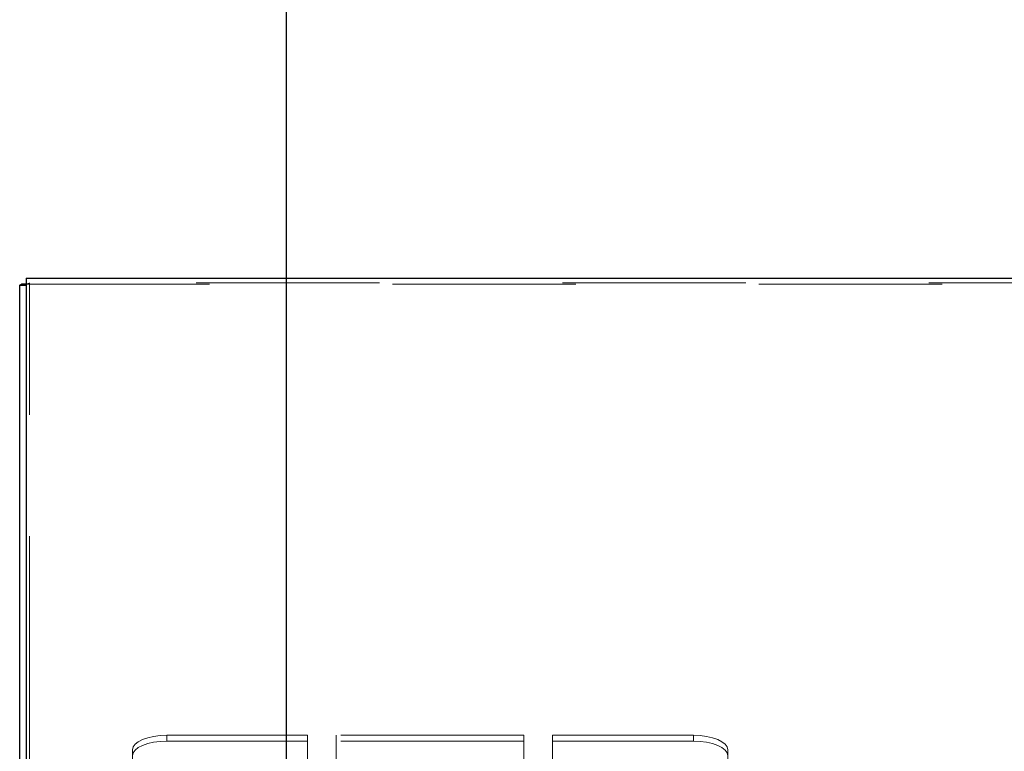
# Model space of a CAD drawing. Header units: inches. Extents: x 0.2 to 10.8, y 0.2 to 8.2.
# Tile 97 of 176: x 3.13 to 3.667, y 5.133 to 5.533. Entities that reach past the tile are written whole.
import ezdxf

# ---------------------------------------------------------------- set-up
doc = ezdxf.new("R2010")
doc.units = ezdxf.units.IN
doc.header["$MEASUREMENT"] = 0
doc.linetypes.add('HIDDEN', pattern=[0.075, 0.05, -0.025])
doc.layers.add('DIMENSIONS', color=140, linetype='Continuous')
doc.styles.add('SLDTEXTSTYLE0', font='TXT', dxfattribs={"width": 0.7})
doc.dimstyles.new('SLDDIMSTYLE0', dxfattribs={"dimtxt": 0.084961, "dimasz": 0.13, "dimexe": 0, "dimexo": 0.0625, "dimgap": 0.02124, "dimtad": 0, "dimtih": 1, "dimtoh": 1, "dimlfac": 20, "dimrnd": 1e-09, "dimzin": 12, "dimdsep": 46, "dimtxsty": 'SLDTEXTSTYLE0', "dimsah": 1, "dimcen": 0.09, "dimadec": 0, "dimazin": 3, "dimtfac": 1, "dimtofl": 0, "dimtmove": 0, "dimatfit": 3, "dimfxl": 0, "dimfrac": 2, "dimtolj": 1, "dimtzin": 12, "dimarcsym": 0})

# ---------------------------------------------------------------- blocks, each defined once
blk = doc.blocks.new('_D')
at = {"layer": 'DIMENSIONS'}
for p, q in [((3.27541, 4.99592), (3.27541, 5.79877)), ((4.78418, 4.99592), (4.78418, 5.79877)), ((3.27541, 5.67377), (3.79589, 5.67377)), ((3.91102, 5.67377), (3.88249, 5.67377)), ((3.88249, 5.67377), (3.88249, 5.53874)), ((4.23417, 5.67377), (4.2627, 5.67377)), ((4.2627, 5.67377), (4.2627, 5.53874)), ((4.78418, 5.67377), (4.34931, 5.67377)), ((3.88249, 5.53874), (3.91102, 5.53874)), ((4.2627, 5.53874), (4.23417, 5.53874))]:
    blk.add_line(p, q, dxfattribs=at)
for points in [[(3.27541, 5.67377), (3.40541, 5.65377), (3.40541, 5.69377)], [(4.78418, 5.67377), (4.65418, 5.69377), (4.65418, 5.65377)]]:
    blk.add_solid(points, dxfattribs=at)
at = {"layer": 'DIMENSIONS', "char_height": 0.083333, "attachment_point": 1, "style": 'SLDTEXTSTYLE0'}
for s, insert in [('30.18', (3.91102, 5.80021)), ('766.5', (3.91102, 5.64616))]:
    blk.add_mtext(s, dxfattribs=dict(at, insert=insert))

msp = doc.modelspace()

# ---------------------------------------------------------------- linework, layer by layer
at = {"color": 7, "linetype": 'Continuous', "lineweight": 25}
for p, q in [((3.1334259, 5.3914503), (3.1334259, 5.1207905)), ((3.1334259, 5.3914503), (4.9262259, 5.3914503)), ((3.1334259, 5.3873482), (3.1298259, 5.3873482)), ((3.1298259, 5.1179369), (3.1298259, 5.3873482)), ((3.1334259, 5.3881876), (3.1308344, 5.3881876))]:
    msp.add_line(p, q, dxfattribs=at)
at = {"color": 7, "linetype": 'HIDDEN', "lineweight": 18}
for p, q in [((3.133762, 5.3881876), (3.1334259, 5.3881876)), ((3.1334259, 5.3881876), (4.9262259, 5.3881876)), ((3.1352259, 5.3887596), (3.1352259, 5.3884096)), ((4.9262259, 5.3887596), (3.1352259, 5.3887596)), ((3.1352259, 5.3887596), (3.1352259, 5.3884096)), ((3.1352259, 2.7504393), (3.1352259, 5.3884096)), ((3.1352259, 5.1167671), (3.1352259, 5.3884096)), ((3.2870134, 5.141645), (3.2101259, 5.141645)), ((3.2101259, 5.1383823), (3.2101259, 5.141645)), ((3.2870134, 5.1244761), (3.2870134, 5.141645)), ((3.3026384, 5.1244761), (3.3026384, 5.141645)), ((3.4051134, 5.141645), (3.3026384, 5.141645)), ((3.4051134, 5.1244761), (3.4051134, 5.141645)), ((3.4207384, 5.1244761), (3.4207384, 5.141645)), ((3.4976259, 5.141645), (3.4207384, 5.141645)), ((3.4976259, 5.141645), (3.4976259, 5.1383823)), ((3.1913759, 5.1149778), (3.1913759, 5.1337209)), ((3.2870134, 5.1383823), (3.2101259, 5.1383823)), ((3.4051134, 5.1383823), (3.3026384, 5.1383823)), ((3.4976259, 5.1383823), (3.4207384, 5.1383823)), ((3.5163759, 5.1149778), (3.5163759, 5.1337209))]:
    msp.add_line(p, q, dxfattribs=at)
at = {"color": 7, "linetype": 'HIDDEN', "lineweight": 18, "flags": 128}
for points in [[(3.2101259, 5.141645), (3.2064679, 5.1414927), (3.2029505, 5.1410418), (3.1997089, 5.1403095), (3.1968676, 5.1393241), (3.1945358, 5.1381233), (3.1928031, 5.1367533), (3.1917361, 5.1352668), (3.1913759, 5.1337209)], [(3.5163759, 5.1337209), (3.5160156, 5.1352668), (3.5149486, 5.1367533), (3.5132159, 5.1381233), (3.5108841, 5.1393241), (3.5080428, 5.1403095), (3.5048012, 5.1410418), (3.5012838, 5.1414927), (3.4976259, 5.141645)], [(3.1913759, 5.1304582), (3.1917361, 5.1320041), (3.1928031, 5.1334906), (3.1945358, 5.1348606), (3.1968676, 5.1360614), (3.1997089, 5.1370468), (3.2029505, 5.1377791), (3.2064679, 5.13823), (3.2101259, 5.1383823)], [(3.4976259, 5.1383823), (3.5012838, 5.13823), (3.5048012, 5.1377791), (3.5080428, 5.1370468), (3.5108841, 5.1360614), (3.5132159, 5.1348606), (3.5149486, 5.1334906), (3.5160156, 5.1320041), (3.5163759, 5.1304582)]]:
    msp.add_lwpolyline(points, dxfattribs=at)
at = {"color": 7, "linetype": 'Continuous', "lineweight": 25}
for points, knots in [([(3.1298259, 5.3873482), (3.1298259, 5.3874881), (3.1299133, 5.387628), (3.130255, 5.3879078), (3.1305091, 5.3880477), (3.1308344, 5.3881876)], [0, 0, 0, 0, 0.5, 0.5, 1, 1, 1, 1]), ([(3.1308344, 5.3881876), (3.1311079, 5.3882061), (3.131655, 5.3882431), (3.1325681, 5.3882904), (3.1331997, 5.3883192), (3.1334259, 5.3883296)], [0, 0, 0, 0, 0.39093981, 0.78187996, 1, 1, 1, 1])]:
    msp.add_open_spline(points, degree=3, knots=knots, dxfattribs=at)
at = {"color": 7, "linetype": 'HIDDEN', "lineweight": 18}
for points, knots in [([(3.1334259, 5.3883296), (3.1336009, 5.3883377), (3.1341719, 5.3883644), (3.1347943, 5.3883911), (3.1352259, 5.3884096)], [0, 0, 0, 0, 0.30654896, 1, 1, 1, 1]), ([(3.1352259, 5.3884096), (3.1349409, 5.3883726), (3.1346563, 5.3883356), (3.1341495, 5.3882616), (3.1339278, 5.3882246), (3.133762, 5.3881876)], [0, 0, 0, 0, 0.5, 0.5, 1, 1, 1, 1])]:
    msp.add_open_spline(points, degree=3, knots=knots, dxfattribs=at)
msp.add_open_spline([(3.133762, 5.3881876), (3.1335452, 5.3879078), (3.1334259, 5.387628), (3.1334259, 5.3873482)], degree=3, dxfattribs=at)

# ---------------------------------------------------------------- dimensions: what is measured, and where the dimension line sits
at = {"layer": 'DIMENSIONS'}
dim = msp.add_linear_dim(base=(4.7841803, 5.6737704), p1=(3.2754136, 4.9459176), p2=(4.7841803, 4.9459176), dimstyle='SLDDIMSTYLE0', dxfattribs=at)
dim.commit()
dim.dimension.update_dxf_attribs({"geometry": '_D', "text_midpoint": (4.0725988, 5.6737704), "dimtype": 160})

doc.saveas('drawing.dxf')
